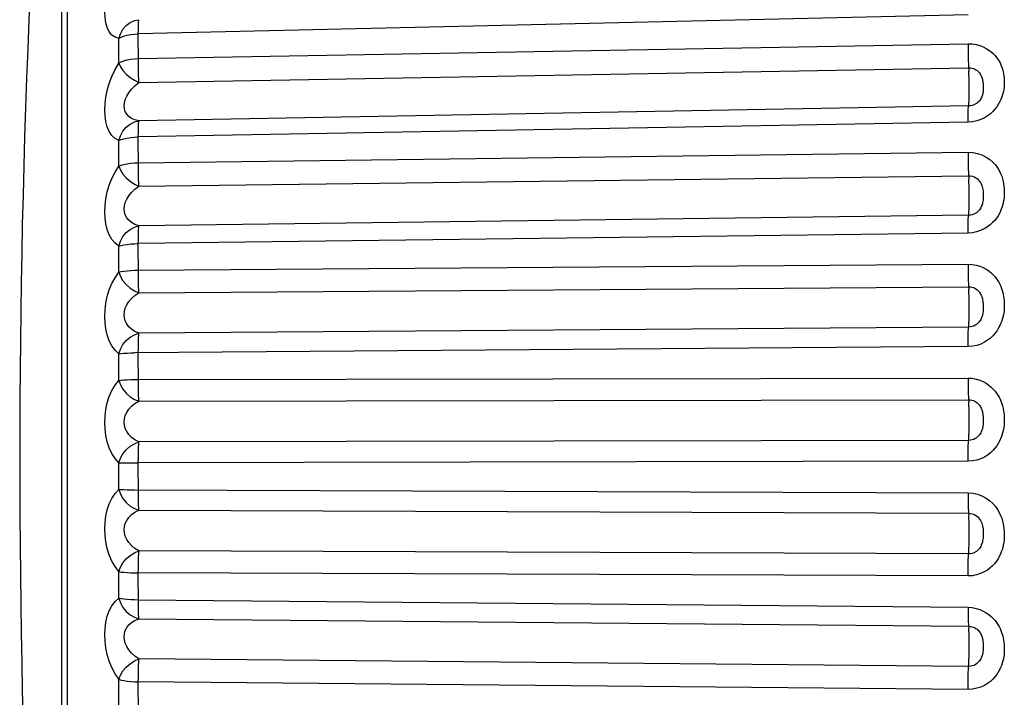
# Model space of a CAD drawing. Extents: x -841 to -216, y -127 to 601.
# Tile 5 of 201: x -840.79 to -833.34, y 207.19 to 212.31. Entities that reach past the tile are written whole.
import ezdxf

# ---------------------------------------------------------------- set-up
doc = ezdxf.new("R2010")
doc.units = 0
doc.header["$LTSCALE"] = 23.1
doc.layers.add('HEATSINK_AM_0', color=7, linetype='CONTINUOUS')

msp = doc.modelspace()

# ---------------------------------------------------------------- linework, layer by layer
at = {"layer": 'HEATSINK_AM_0', "color": 7}
for p, q in [((-840.4248, 201.7901), (-840.4248, 216.2085)), ((-840.4702, 216.0652), (-840.4702, 203.4208)), ((-833.6155, 212.3523), (-839.8898, 212.2079)), ((-839.8897, 211.9895), (-839.8898, 212.2079)), ((-840.0362, 211.986), (-840.0362, 212.1718)), ((-839.8898, 212.02), (-833.6155, 212.1324)), ((-839.8852, 211.8389), (-833.611, 211.9515)), ((-833.611, 211.6618), (-839.8852, 211.5493)), ((-833.6155, 211.5402), (-839.8898, 211.4275)), ((-840.0362, 211.2072), (-840.0362, 211.4002)), ((-839.8897, 211.201), (-839.8898, 211.4275)), ((-839.8898, 211.2323), (-833.6155, 211.3118)), ((-839.8852, 211.0549), (-833.611, 211.1346)), ((-833.611, 210.8354), (-839.8852, 210.7559)), ((-833.6155, 210.7002), (-839.8898, 210.6205)), ((-840.0362, 210.4041), (-840.0362, 210.6022)), ((-839.8897, 210.3883), (-839.8898, 210.6205)), ((-839.8898, 210.4201), (-833.6155, 210.4658)), ((-839.8852, 210.2484), (-833.611, 210.2943)), ((-833.611, 209.989), (-839.8852, 209.9433)), ((-833.6155, 209.8416), (-839.9194, 209.7954)), ((-840.0362, 209.5857), (-840.0362, 209.7867)), ((-839.8897, 209.5604), (-839.8898, 209.7957)), ((-839.8898, 209.5924), (-833.6155, 209.6037)), ((-839.8852, 209.4283), (-833.611, 209.4398)), ((-833.611, 209.1317), (-839.8852, 209.1203)), ((-840.0362, 208.7609), (-840.0362, 208.9626)), ((-833.6155, 208.9738), (-839.8898, 208.9622)), ((-839.8897, 208.7264), (-839.8898, 208.9622)), ((-839.8852, 208.6034), (-833.611, 208.5805)), ((-833.611, 208.273), (-839.8852, 208.296)), ((-840.0362, 207.9386), (-840.0362, 208.1389)), ((-839.8897, 207.8954), (-839.8898, 208.1291)), ((-833.6155, 208.1063), (-839.8898, 208.1291)), ((-839.8898, 207.9266), (-833.6155, 207.8693)), ((-839.8852, 207.7829), (-833.611, 207.7258)), ((-833.611, 207.4222), (-839.8852, 207.4794)), ((-840.0362, 207.128), (-840.0362, 207.3246)), ((-839.8897, 207.0764), (-839.8898, 207.3056)), ((-833.6155, 207.2486), (-839.8898, 207.3056))]:
    msp.add_line(p, q, dxfattribs=at)
for points in [[(-840.0362, 212.1718), (-840.0649, 212.1817), (-840.0892, 212.1989), (-840.1091, 212.224), (-840.1245, 212.2551), (-840.1352, 212.2908), (-840.1415, 212.3305), (-840.1436, 212.3727), (-840.1416, 212.418), (-840.1353, 212.4668), (-840.1247, 212.5182), (-840.1093, 212.572), (-840.0894, 212.6264), (-840.065, 212.6796), (-840.0362, 212.7321)], [(-840.0362, 212.1718), (-840.0248, 212.2087), (-840.0059, 212.2424), (-839.9815, 212.271), (-839.9522, 212.2933), (-839.9191, 212.3081), (-839.8852, 212.3148)], [(-839.8898, 212.2079), (-839.8897, 212.2359), (-839.8893, 212.2607), (-839.8887, 212.2816), (-839.8877, 212.2979), (-839.8866, 212.3091), (-839.8852, 212.3148)], [(-840.0362, 212.1718), (-840.0192, 212.1815), (-839.9984, 212.1903), (-839.9742, 212.1974), (-839.9476, 212.2028), (-839.9194, 212.2064), (-839.8898, 212.2079)], [(-833.6155, 212.1324), (-833.6154, 212.1019), (-833.6151, 212.0702), (-833.6144, 212.0383), (-833.6135, 212.0073), (-833.6123, 211.978), (-833.6097, 211.9259)], [(-833.6155, 212.1324), (-833.5834, 212.1309), (-833.5534, 212.1265), (-833.5255, 212.1189), (-833.5001, 212.1091), (-833.4777, 212.0978), (-833.4577, 212.0853), (-833.4401, 212.0719), (-833.4246, 212.0579), (-833.411, 212.0437), (-833.3994, 212.0294), (-833.3894, 212.0154), (-833.3808, 212.0015), (-833.3735, 211.9879), (-833.3672, 211.9744), (-833.3616, 211.9608), (-833.3569, 211.9471), (-833.3527, 211.9332), (-833.3493, 211.9191), (-833.3465, 211.9049), (-833.3443, 211.8906), (-833.3427, 211.8763), (-833.3417, 211.862), (-833.3413, 211.8476), (-833.3414, 211.8331), (-833.3421, 211.8183), (-833.3434, 211.8031), (-833.3455, 211.7874), (-833.3484, 211.7713), (-833.3521, 211.7551), (-833.3567, 211.7389), (-833.3622, 211.7227), (-833.3689, 211.7064), (-833.3769, 211.6897), (-833.3865, 211.6726), (-833.3981, 211.6552), (-833.4117, 211.6377), (-833.4276, 211.6203), (-833.4461, 211.6035), (-833.4673, 211.5874), (-833.4914, 211.5728), (-833.5189, 211.5599), (-833.5491, 211.5497), (-833.5812, 211.5432), (-833.6155, 211.5402)], [(-840.0362, 211.4002), (-840.0649, 211.4162), (-840.0892, 211.4389), (-840.1091, 211.469), (-840.1245, 211.5045), (-840.1352, 211.5439), (-840.1415, 211.5866), (-840.1436, 211.6312), (-840.1416, 211.6781), (-840.1353, 211.728), (-840.1247, 211.7796), (-840.1093, 211.8328), (-840.0894, 211.8859), (-840.065, 211.9367), (-840.0362, 211.986)], [(-840.0362, 211.986), (-840.0192, 211.9953), (-839.9984, 212.0034), (-839.9743, 212.0101), (-839.9476, 212.0152), (-839.9192, 212.0185), (-839.8898, 212.02)], [(-840.0362, 211.986), (-840.0248, 211.9577), (-840.0059, 211.9296), (-839.9815, 211.9023), (-839.9522, 211.8773), (-839.9191, 211.8563), (-839.8852, 211.8389)], [(-839.8852, 211.8389), (-839.8866, 211.8655), (-839.8877, 211.8948), (-839.8887, 211.9258), (-839.8893, 211.9578), (-839.8897, 211.9895)], [(-833.6123, 211.6528), (-833.6097, 211.6703), (-833.6085, 211.6837), (-833.6076, 211.7016), (-833.607, 211.7236), (-833.6066, 211.7489), (-833.6064, 211.7769), (-833.6066, 211.8066), (-833.607, 211.8373), (-833.6076, 211.868), (-833.6085, 211.8979), (-833.6097, 211.9259)], [(-833.611, 211.9515), (-833.5981, 211.9509), (-833.5861, 211.9489), (-833.5749, 211.9456), (-833.5647, 211.9413), (-833.5557, 211.9363), (-833.5477, 211.9307), (-833.5406, 211.9246), (-833.5344, 211.9183), (-833.5289, 211.9117), (-833.5242, 211.9049), (-833.5201, 211.8982), (-833.5167, 211.8914), (-833.5137, 211.8846), (-833.5111, 211.8777), (-833.5088, 211.8706), (-833.5069, 211.8633), (-833.5052, 211.8556), (-833.5037, 211.8477), (-833.5026, 211.8396), (-833.5016, 211.8313), (-833.501, 211.8229), (-833.5006, 211.8145), (-833.5004, 211.806), (-833.5004, 211.7975), (-833.5007, 211.789), (-833.5013, 211.7804), (-833.5021, 211.7718), (-833.5033, 211.7633), (-833.5049, 211.755), (-833.5068, 211.7469), (-833.5091, 211.7392), (-833.5118, 211.7317), (-833.5151, 211.7241), (-833.519, 211.7166), (-833.5237, 211.7091), (-833.5292, 211.7016), (-833.5356, 211.6944), (-833.543, 211.6874), (-833.5515, 211.6809), (-833.5612, 211.6749), (-833.5723, 211.6697), (-833.5844, 211.6656), (-833.5973, 211.6629), (-833.611, 211.6618)], [(-839.8852, 211.5493), (-839.9152, 211.5566), (-839.9405, 211.5678), (-839.9612, 211.5824), (-839.9772, 211.5997), (-839.9884, 211.6191), (-839.9949, 211.6401), (-839.9972, 211.6621), (-839.995, 211.6853), (-839.9885, 211.71), (-839.9774, 211.7357), (-839.9614, 211.7622), (-839.9406, 211.7887), (-839.9152, 211.8145), (-839.8852, 211.8389)], [(-833.6155, 211.5402), (-833.6154, 211.5696), (-833.6151, 211.5964), (-833.6144, 211.6196), (-833.6135, 211.6387), (-833.6123, 211.6528)], [(-840.0362, 211.4002), (-840.0248, 211.4372), (-840.0059, 211.4715), (-839.9815, 211.501), (-839.9522, 211.5245), (-839.9191, 211.5408), (-839.8852, 211.5493)], [(-839.8898, 211.4275), (-839.8897, 211.457), (-839.8893, 211.4838), (-839.8887, 211.5071), (-839.8877, 211.5261), (-839.8866, 211.5404), (-839.8852, 211.5493)], [(-840.0362, 211.4002), (-840.0192, 211.4075), (-839.9984, 211.4141), (-839.9742, 211.4196), (-839.9476, 211.4236), (-839.9194, 211.4264), (-839.8898, 211.4275)], [(-833.6155, 211.3118), (-833.6154, 211.2804), (-833.6151, 211.2485), (-833.6144, 211.217), (-833.6135, 211.1869), (-833.6123, 211.1591), (-833.6097, 211.111)], [(-833.6155, 211.3118), (-833.5793, 211.3097), (-833.5444, 211.303), (-833.5102, 211.2911), (-833.4785, 211.2755), (-833.4513, 211.2571), (-833.428, 211.2368), (-833.4087, 211.2158), (-833.3928, 211.1943), (-833.3797, 211.1728), (-833.3693, 211.1515), (-833.361, 211.1307), (-833.3545, 211.1105), (-833.3497, 211.0912), (-833.3462, 211.0728), (-833.3437, 211.0554), (-833.3422, 211.0385), (-833.3414, 211.0217), (-833.3413, 211.0048), (-833.342, 210.9872), (-833.3435, 210.9693), (-833.3458, 210.9512), (-833.3491, 210.9332), (-833.3531, 210.9159), (-833.3581, 210.8989), (-833.3638, 210.8824), (-833.3706, 210.866), (-833.3788, 210.849), (-833.3886, 210.8318), (-833.4003, 210.8142), (-833.414, 210.7966), (-833.43, 210.7792), (-833.4484, 210.7624), (-833.4695, 210.7465), (-833.4934, 210.732), (-833.5206, 210.7193), (-833.5503, 210.7093), (-833.5819, 210.7031), (-833.6155, 210.7002)], [(-840.0362, 210.6022), (-840.065, 210.6242), (-840.0893, 210.6523), (-840.1093, 210.6872), (-840.1247, 210.7269), (-840.1353, 210.7697), (-840.1415, 210.8149), (-840.1436, 210.8613), (-840.1415, 210.9093), (-840.1352, 210.9597), (-840.1246, 211.0112), (-840.1092, 211.0631), (-840.0893, 211.114), (-840.065, 211.1618), (-840.0362, 211.2072)], [(-840.0362, 211.2072), (-840.0192, 211.214), (-839.9984, 211.22), (-839.9743, 211.225), (-839.9476, 211.2287), (-839.9192, 211.2312), (-839.8898, 211.2323)], [(-840.0362, 211.2072), (-840.0248, 211.1765), (-840.0059, 211.1465), (-839.9815, 211.1179), (-839.9522, 211.0924), (-839.9191, 211.0714), (-839.8852, 211.0549)], [(-839.8852, 211.0549), (-839.8866, 211.0795), (-839.8877, 211.1073), (-839.8887, 211.1374), (-839.8893, 211.169), (-839.8897, 211.201)], [(-833.6123, 210.8234), (-833.6097, 210.847), (-833.6085, 210.8632), (-833.6076, 210.8837), (-833.607, 210.9078), (-833.6066, 210.9348), (-833.6064, 210.964), (-833.6066, 210.9944), (-833.607, 211.0252), (-833.6076, 211.0555), (-833.6085, 211.0844), (-833.6097, 211.111)], [(-833.611, 211.1346), (-833.5966, 211.1338), (-833.5825, 211.1308), (-833.5687, 211.1257), (-833.556, 211.1189), (-833.5451, 211.1107), (-833.5357, 211.1017), (-833.5279, 211.0921), (-833.5215, 211.0821), (-833.5162, 211.0717), (-833.5119, 211.0612), (-833.5085, 211.0505), (-833.5059, 211.0398), (-833.5039, 211.0292), (-833.5024, 211.0189), (-833.5014, 211.0089), (-833.5008, 210.999), (-833.5004, 210.9891), (-833.5004, 210.9791), (-833.5007, 210.9689), (-833.5013, 210.9588), (-833.5023, 210.9488), (-833.5036, 210.9392), (-833.5053, 210.9303), (-833.5074, 210.9218), (-833.5097, 210.9138), (-833.5125, 210.9061), (-833.5159, 210.8983), (-833.5198, 210.8906), (-833.5246, 210.8829), (-833.5301, 210.8753), (-833.5365, 210.868), (-833.544, 210.8609), (-833.5524, 210.8543), (-833.562, 210.8484), (-833.5729, 210.8432), (-833.5849, 210.8391), (-833.5976, 210.8365), (-833.611, 210.8354)], [(-839.8852, 210.7559), (-839.9152, 210.7662), (-839.9406, 210.7802), (-839.9613, 210.7973), (-839.9774, 210.8167), (-839.9885, 210.8378), (-839.995, 210.8601), (-839.9972, 210.883), (-839.995, 210.9067), (-839.9884, 210.9316), (-839.9773, 210.9572), (-839.9613, 210.983), (-839.9405, 211.0084), (-839.9152, 211.0326), (-839.8852, 211.0549)], [(-833.6155, 210.7002), (-833.6154, 210.7308), (-833.6151, 210.7592), (-833.6144, 210.7847), (-833.6135, 210.8063), (-833.6123, 210.8234)], [(-840.0362, 210.6022), (-840.0248, 210.6391), (-840.0059, 210.6735), (-839.9815, 210.7036), (-839.9522, 210.7281), (-839.9191, 210.7457), (-839.8852, 210.7559)], [(-839.8898, 210.6205), (-839.8897, 210.6511), (-839.8893, 210.6796), (-839.8887, 210.705), (-839.8877, 210.7267), (-839.8866, 210.7438), (-839.8852, 210.7559)], [(-840.0362, 210.6022), (-840.0192, 210.607), (-839.9984, 210.6116), (-839.9742, 210.6152), (-839.9476, 210.6179), (-839.9194, 210.6198), (-839.8898, 210.6205)], [(-840.0362, 210.4041), (-840.0192, 210.4085), (-839.9984, 210.4123), (-839.9743, 210.4155), (-839.9476, 210.4179), (-839.9192, 210.4194), (-839.8898, 210.4201)], [(-833.6155, 210.4658), (-833.6154, 210.434), (-833.6151, 210.4022), (-833.6144, 210.3713), (-833.6135, 210.3425), (-833.6123, 210.3166), (-833.6097, 210.2729)], [(-833.6155, 210.4658), (-833.5834, 210.4638), (-833.5534, 210.4587), (-833.5255, 210.4504), (-833.5001, 210.4397), (-833.4777, 210.4274), (-833.4577, 210.4139), (-833.4401, 210.3994), (-833.4246, 210.3844), (-833.411, 210.3692), (-833.3994, 210.3539), (-833.3894, 210.3389), (-833.3808, 210.3241), (-833.3735, 210.3097), (-833.3672, 210.2953), (-833.3616, 210.2809), (-833.3569, 210.2663), (-833.3527, 210.2515), (-833.3493, 210.2366), (-833.3465, 210.2216), (-833.3443, 210.2065), (-833.3427, 210.1914), (-833.3417, 210.1763), (-833.3413, 210.1612), (-833.3414, 210.1459), (-833.3421, 210.1303), (-833.3434, 210.1143), (-833.3455, 210.0978), (-833.3484, 210.0809), (-833.3521, 210.0639), (-833.3567, 210.0469), (-833.3622, 210.03), (-833.3689, 210.0129), (-833.3769, 209.9955), (-833.3865, 209.9777), (-833.3981, 209.9595), (-833.4117, 209.9413), (-833.4276, 209.9233), (-833.4461, 209.9059), (-833.4673, 209.8894), (-833.4914, 209.8743), (-833.5189, 209.8612), (-833.5491, 209.8508), (-833.5812, 209.8445), (-833.6155, 209.8416)], [(-840.0362, 209.7867), (-840.0649, 209.8143), (-840.0892, 209.8473), (-840.1091, 209.8864), (-840.1245, 209.9295), (-840.1352, 209.9749), (-840.1415, 210.0222), (-840.1436, 210.07), (-840.1416, 210.1187), (-840.1353, 210.1689), (-840.1247, 210.2195), (-840.1093, 210.2699), (-840.0894, 210.3185), (-840.065, 210.3629), (-840.0362, 210.4041)], [(-840.0362, 210.4041), (-840.0248, 210.3714), (-840.0059, 210.3399), (-839.9815, 210.3103), (-839.9522, 210.2845), (-839.9191, 210.2639), (-839.8852, 210.2484)], [(-839.8852, 210.2484), (-839.8866, 210.2707), (-839.8877, 210.2967), (-839.8887, 210.3256), (-839.8893, 210.3565), (-839.8897, 210.3883)], [(-833.6123, 209.9739), (-833.6097, 210.0034), (-833.6085, 210.0223), (-833.6076, 210.0451), (-833.607, 210.0711), (-833.6066, 210.0995), (-833.6064, 210.1295), (-833.6066, 210.1603), (-833.607, 210.1909), (-833.6076, 210.2204), (-833.6085, 210.248), (-833.6097, 210.2729)], [(-833.611, 210.2943), (-833.5981, 210.2935), (-833.5861, 210.2913), (-833.5749, 210.2878), (-833.5647, 210.2832), (-833.5557, 210.2779), (-833.5477, 210.272), (-833.5406, 210.2657), (-833.5344, 210.2591), (-833.5289, 210.2522), (-833.5242, 210.2452), (-833.5201, 210.2383), (-833.5167, 210.2313), (-833.5137, 210.2243), (-833.5111, 210.2172), (-833.5088, 210.2099), (-833.5069, 210.2024), (-833.5052, 210.1945), (-833.5037, 210.1864), (-833.5026, 210.1781), (-833.5016, 210.1695), (-833.501, 210.1608), (-833.5006, 210.1519), (-833.5004, 210.143), (-833.5004, 210.1341), (-833.5007, 210.125), (-833.5013, 210.1159), (-833.5021, 210.1067), (-833.5033, 210.0975), (-833.5049, 210.0886), (-833.5068, 210.0798), (-833.5091, 210.0715), (-833.5118, 210.0633), (-833.5151, 210.0551), (-833.519, 210.047), (-833.5237, 210.0389), (-833.5292, 210.0309), (-833.5356, 210.0231), (-833.543, 210.0157), (-833.5515, 210.0088), (-833.5612, 210.0025), (-833.5723, 209.997), (-833.5844, 209.9928), (-833.5973, 209.99), (-833.611, 209.989)], [(-839.8852, 209.9433), (-839.9152, 209.9564), (-839.9405, 209.9729), (-839.9612, 209.9922), (-839.9772, 210.0134), (-839.9884, 210.0358), (-839.9949, 210.0591), (-839.9972, 210.0827), (-839.995, 210.1068), (-839.9885, 210.1316), (-839.9774, 210.1566), (-839.9614, 210.1816), (-839.9406, 210.2058), (-839.9152, 210.2283), (-839.8852, 210.2484)], [(-833.6155, 209.8416), (-833.6154, 209.873), (-833.6151, 209.9028), (-833.6144, 209.9301), (-833.6135, 209.9541), (-833.6123, 209.9739)], [(-840.0362, 209.7867), (-840.0248, 209.823), (-840.0059, 209.8571), (-839.9815, 209.8875), (-839.9522, 209.9127), (-839.9191, 209.9314), (-839.8852, 209.9433)], [(-839.8898, 209.7957), (-839.8897, 209.8271), (-839.8893, 209.857), (-839.8887, 209.8843), (-839.8877, 209.9083), (-839.8866, 209.9282), (-839.8852, 209.9433)], [(-840.0362, 209.7867), (-840.0192, 209.789), (-839.9984, 209.7913), (-839.9742, 209.7931), (-839.9476, 209.7944), (-839.9194, 209.7954)], [(-833.6155, 209.6037), (-833.6154, 209.5718), (-833.6151, 209.5405), (-833.6144, 209.5107), (-833.6135, 209.4834), (-833.6123, 209.4596), (-833.6097, 209.4209)], [(-833.6155, 209.6037), (-833.5834, 209.6015), (-833.5534, 209.5962), (-833.5255, 209.5876), (-833.5001, 209.5766), (-833.4777, 209.5641), (-833.4577, 209.5503), (-833.4401, 209.5356), (-833.4246, 209.5203), (-833.411, 209.5048), (-833.3994, 209.4892), (-833.3894, 209.474), (-833.3808, 209.459), (-833.3735, 209.4443), (-833.3672, 209.4298), (-833.3616, 209.4152), (-833.3569, 209.4004), (-833.3527, 209.3855), (-833.3493, 209.3704), (-833.3465, 209.3552), (-833.3443, 209.3399), (-833.3427, 209.3247), (-833.3417, 209.3094), (-833.3413, 209.2941), (-833.3414, 209.2787), (-833.3421, 209.263), (-833.3434, 209.2469), (-833.3455, 209.2302), (-833.3484, 209.2132), (-833.3521, 209.1961), (-833.3567, 209.179), (-833.3622, 209.162), (-833.3689, 209.1448), (-833.3769, 209.1273), (-833.3865, 209.1095), (-833.3981, 209.0912), (-833.4117, 209.073), (-833.4276, 209.0549), (-833.4461, 209.0375), (-833.4673, 209.021), (-833.4914, 209.006), (-833.5189, 208.993), (-833.5491, 208.9827), (-833.5812, 208.9765), (-833.6155, 208.9738)], [(-840.0362, 208.9626), (-840.0649, 208.9956), (-840.0892, 209.0332), (-840.1091, 209.0761), (-840.1245, 209.1223), (-840.1352, 209.1701), (-840.1415, 209.2189), (-840.1436, 209.2675), (-840.1416, 209.3163), (-840.1353, 209.3659), (-840.1247, 209.415), (-840.1093, 209.4632), (-840.0894, 209.5087), (-840.065, 209.5493), (-840.0362, 209.5857)], [(-840.0362, 209.5857), (-840.0192, 209.5875), (-839.9984, 209.5891), (-839.9743, 209.5904), (-839.9476, 209.5914), (-839.9192, 209.5921), (-839.8898, 209.5924)], [(-840.0362, 209.5857), (-840.0248, 209.5514), (-840.0059, 209.5185), (-839.9815, 209.4884), (-839.9522, 209.4626), (-839.9191, 209.4425), (-839.8852, 209.4283)], [(-839.8852, 209.4283), (-839.8866, 209.448), (-839.8877, 209.472), (-839.8887, 209.4992), (-839.8893, 209.529), (-839.8897, 209.5604)], [(-839.8852, 209.1203), (-839.9152, 209.1362), (-839.9405, 209.1551), (-839.9612, 209.1763), (-839.9772, 209.1991), (-839.9884, 209.2227), (-839.9949, 209.2468), (-839.9972, 209.2708), (-839.995, 209.2949), (-839.9885, 209.3194), (-839.9774, 209.3437), (-839.9614, 209.3676), (-839.9406, 209.3901), (-839.9152, 209.4106), (-839.8852, 209.4283)], [(-833.6123, 209.1137), (-833.6097, 209.1489), (-833.6085, 209.1703), (-833.6076, 209.1951), (-833.607, 209.2226), (-833.6066, 209.2521), (-833.6064, 209.2827), (-833.6066, 209.3135), (-833.607, 209.3436), (-833.6076, 209.372), (-833.6085, 209.398), (-833.6097, 209.4209)], [(-833.611, 209.4398), (-833.5981, 209.439), (-833.5861, 209.4367), (-833.5749, 209.4331), (-833.5647, 209.4284), (-833.5557, 209.4231), (-833.5477, 209.4172), (-833.5406, 209.4108), (-833.5344, 209.4042), (-833.5289, 209.3973), (-833.5242, 209.3903), (-833.5201, 209.3834), (-833.5167, 209.3764), (-833.5137, 209.3694), (-833.5111, 209.3623), (-833.5088, 209.3551), (-833.5069, 209.3476), (-833.5052, 209.3397), (-833.5037, 209.3317), (-833.5026, 209.3233), (-833.5016, 209.3147), (-833.501, 209.306), (-833.5006, 209.2971), (-833.5004, 209.2882), (-833.5004, 209.2791), (-833.5007, 209.2699), (-833.5013, 209.2607), (-833.5021, 209.2513), (-833.5033, 209.2419), (-833.5049, 209.2328), (-833.5068, 209.2239), (-833.5091, 209.2153), (-833.5118, 209.2069), (-833.5151, 209.1986), (-833.519, 209.1903), (-833.5237, 209.182), (-833.5292, 209.1739), (-833.5356, 209.166), (-833.543, 209.1585), (-833.5515, 209.1515), (-833.5612, 209.1451), (-833.5723, 209.1396), (-833.5844, 209.1354), (-833.5973, 209.1327), (-833.611, 209.1317)], [(-840.0362, 208.9626), (-840.0248, 208.9979), (-840.0059, 209.0313), (-839.9815, 209.0617), (-839.9522, 209.0874), (-839.9191, 209.107), (-839.8852, 209.1203)], [(-839.8898, 208.9622), (-839.8897, 208.9941), (-839.8893, 209.0249), (-839.8887, 209.0539), (-839.8877, 209.0799), (-839.8866, 209.1023), (-839.8852, 209.1203)], [(-833.6155, 208.9738), (-833.6154, 209.0057), (-833.6151, 209.0365), (-833.6144, 209.0654), (-833.6135, 209.0914), (-833.6123, 209.1137)], [(-840.0362, 208.9626), (-840.0192, 208.9623), (-839.9984, 208.9624)], [(-839.9984, 208.9624), (-839.9476, 208.9623), (-839.9194, 208.9623), (-839.8898, 208.9622)], [(-840.0362, 208.1389), (-840.0649, 208.1769), (-840.0892, 208.2187), (-840.1091, 208.265), (-840.1245, 208.3138), (-840.1352, 208.3633), (-840.1415, 208.4131), (-840.1436, 208.462), (-840.1416, 208.5104), (-840.1353, 208.5588), (-840.1247, 208.606), (-840.1093, 208.6514), (-840.0894, 208.6933), (-840.065, 208.7296), (-840.0362, 208.7609)], [(-840.0362, 208.7609), (-840.0248, 208.7252), (-840.0059, 208.6915), (-839.9815, 208.6611), (-839.9522, 208.6356), (-839.9191, 208.6162), (-839.8852, 208.6034)], [(-840.0362, 208.7609), (-840.0192, 208.7601), (-839.9984, 208.7595), (-839.9743, 208.7589), (-839.9476, 208.7585), (-839.9192, 208.7583), (-833.6155, 208.7351)], [(-839.8852, 208.6034), (-839.8866, 208.6204), (-839.8877, 208.642), (-839.8887, 208.6674), (-839.8893, 208.6958), (-839.8897, 208.7264)], [(-833.6155, 208.7351), (-833.6154, 208.7033), (-833.6151, 208.6728), (-833.6144, 208.6444), (-833.6135, 208.6191), (-833.6123, 208.5975), (-833.6097, 208.5642)], [(-833.6155, 208.7351), (-833.5793, 208.7323), (-833.5444, 208.7247), (-833.5101, 208.7118), (-833.4784, 208.695), (-833.4512, 208.6754), (-833.4278, 208.6539), (-833.4085, 208.6317), (-833.3926, 208.6091), (-833.3796, 208.5866), (-833.3691, 208.5643), (-833.3608, 208.5427), (-833.3545, 208.5218), (-833.3496, 208.5018), (-833.3462, 208.4827), (-833.3437, 208.4648), (-833.3422, 208.4475), (-833.3414, 208.4303), (-833.3413, 208.4129), (-833.342, 208.3948), (-833.3435, 208.3764), (-833.3459, 208.3579), (-833.3491, 208.3395), (-833.3532, 208.3218), (-833.3581, 208.3045), (-833.3638, 208.2878), (-833.3707, 208.2711), (-833.3789, 208.2539), (-833.3887, 208.2364), (-833.4003, 208.2187), (-833.4141, 208.201), (-833.43, 208.1835), (-833.4485, 208.1667), (-833.4695, 208.1509), (-833.4934, 208.1365), (-833.5206, 208.1241), (-833.5503, 208.1145), (-833.5819, 208.1086), (-833.6155, 208.1063)], [(-839.8852, 208.296), (-839.9152, 208.3145), (-839.9405, 208.3356), (-839.9612, 208.3585), (-839.9772, 208.3827), (-839.9884, 208.4072), (-839.9949, 208.4318), (-839.9972, 208.4559), (-839.995, 208.4798), (-839.9885, 208.5037), (-839.9774, 208.527), (-839.9614, 208.5494), (-839.9406, 208.5701), (-839.9152, 208.5883), (-839.8852, 208.6034)], [(-833.6123, 208.2523), (-833.6097, 208.2928), (-833.6085, 208.3163), (-833.6076, 208.3429), (-833.607, 208.3717), (-833.6066, 208.402), (-833.6064, 208.4328), (-833.6066, 208.4632), (-833.607, 208.4924), (-833.6076, 208.5195), (-833.6085, 208.5437), (-833.6097, 208.5642)], [(-833.611, 208.5805), (-833.5966, 208.5795), (-833.5825, 208.5763), (-833.5687, 208.5709), (-833.556, 208.5638), (-833.545, 208.5555), (-833.5357, 208.5463), (-833.5279, 208.5366), (-833.5215, 208.5266), (-833.5162, 208.5162), (-833.5119, 208.5058), (-833.5085, 208.4952), (-833.5059, 208.4846), (-833.5039, 208.4741), (-833.5024, 208.4638), (-833.5014, 208.4538), (-833.5008, 208.4438), (-833.5004, 208.4338), (-833.5004, 208.4236), (-833.5007, 208.4131), (-833.5013, 208.4024), (-833.5023, 208.3919), (-833.5036, 208.3817), (-833.5053, 208.3722), (-833.5074, 208.3631), (-833.5097, 208.3546), (-833.5125, 208.3464), (-833.5159, 208.3381), (-833.5198, 208.3299), (-833.5246, 208.3218), (-833.5301, 208.3138), (-833.5366, 208.306), (-833.544, 208.2987), (-833.5524, 208.2919), (-833.562, 208.2857), (-833.5729, 208.2804), (-833.5849, 208.2764), (-833.5976, 208.2738), (-833.611, 208.273)], [(-840.0362, 208.1389), (-840.0248, 208.1728), (-840.0059, 208.2052), (-839.9815, 208.2352), (-839.9522, 208.261), (-839.9191, 208.2813), (-839.8852, 208.296)], [(-839.8898, 208.1291), (-839.8897, 208.1611), (-839.8893, 208.1927), (-839.8887, 208.2228), (-839.8877, 208.2507), (-839.8866, 208.2753), (-839.8852, 208.296)], [(-833.6155, 208.1063), (-833.6154, 208.1382), (-833.6151, 208.1698), (-833.6144, 208.1999), (-833.6135, 208.2278), (-833.6123, 208.2523)], [(-840.0362, 208.1389), (-840.0192, 208.1361), (-839.9984, 208.1339), (-839.9742, 208.132), (-839.9476, 208.1305), (-839.9194, 208.1297), (-839.8898, 208.1291)], [(-840.0362, 207.3246), (-840.0649, 207.3672), (-840.0892, 207.4127), (-840.1091, 207.462), (-840.1245, 207.5128), (-840.1352, 207.5636), (-840.1415, 207.6138), (-840.1436, 207.6624), (-840.1416, 207.7098), (-840.1353, 207.7566), (-840.1247, 207.8013), (-840.1093, 207.8434), (-840.0894, 207.8813), (-840.065, 207.9128), (-840.0362, 207.9386)], [(-840.0362, 207.9386), (-840.0248, 207.9021), (-840.0059, 207.8679), (-839.9815, 207.8375), (-839.9522, 207.8125), (-839.9191, 207.7942), (-839.8852, 207.7829)], [(-840.0362, 207.9386), (-840.0192, 207.9353), (-839.9984, 207.9325), (-839.9743, 207.9301), (-839.9476, 207.9283), (-839.9192, 207.9271), (-839.8898, 207.9266)], [(-839.8852, 207.7829), (-839.8866, 207.797), (-839.8877, 207.816), (-839.8887, 207.8392), (-839.8893, 207.866), (-839.8897, 207.8954)], [(-833.6155, 207.8693), (-833.6154, 207.8381), (-833.6151, 207.8087), (-833.6144, 207.782), (-833.6135, 207.7588), (-833.6123, 207.7399), (-833.6097, 207.7123)], [(-833.6155, 207.8693), (-833.5834, 207.8667), (-833.5534, 207.8611), (-833.5255, 207.8523), (-833.5001, 207.8411), (-833.4777, 207.8284), (-833.4577, 207.8145), (-833.4401, 207.7997), (-833.4246, 207.7844), (-833.411, 207.7689), (-833.3994, 207.7533), (-833.3894, 207.7382), (-833.3808, 207.7232), (-833.3735, 207.7086), (-833.3672, 207.6941), (-833.3616, 207.6796), (-833.3569, 207.665), (-833.3527, 207.6502), (-833.3493, 207.6353), (-833.3465, 207.6202), (-833.3443, 207.6052), (-833.3427, 207.5901), (-833.3417, 207.575), (-833.3413, 207.56), (-833.3414, 207.5447), (-833.3421, 207.5293), (-833.3434, 207.5134), (-833.3455, 207.4971), (-833.3484, 207.4804), (-833.3521, 207.4636), (-833.3567, 207.4468), (-833.3622, 207.4301), (-833.3689, 207.4134), (-833.3769, 207.3963), (-833.3865, 207.3789), (-833.3981, 207.3611), (-833.4117, 207.3434), (-833.4276, 207.3259), (-833.4461, 207.309), (-833.4673, 207.2931), (-833.4914, 207.2787), (-833.5189, 207.2662), (-833.5491, 207.2565), (-833.5812, 207.2508), (-833.6155, 207.2486)], [(-839.8852, 207.4794), (-839.9152, 207.5002), (-839.9405, 207.5233), (-839.9612, 207.5478), (-839.9772, 207.573), (-839.9884, 207.5982), (-839.9949, 207.623), (-839.9972, 207.647), (-839.995, 207.6704), (-839.9885, 207.6935), (-839.9774, 207.7155), (-839.9614, 207.7362), (-839.9406, 207.7549), (-839.9152, 207.7706), (-839.8852, 207.7829)], [(-833.6123, 207.3991), (-833.6097, 207.4443), (-833.6085, 207.4698), (-833.6076, 207.4979), (-833.607, 207.5277), (-833.6066, 207.5584), (-833.6064, 207.5891), (-833.6066, 207.6189), (-833.607, 207.6469), (-833.6076, 207.6722), (-833.6085, 207.6943), (-833.6097, 207.7123)], [(-833.611, 207.7258), (-833.5981, 207.7249), (-833.5861, 207.7225), (-833.5749, 207.7189), (-833.5647, 207.7142), (-833.5557, 207.709), (-833.5477, 207.7032), (-833.5406, 207.697), (-833.5344, 207.6905), (-833.5289, 207.6838), (-833.5242, 207.677), (-833.5201, 207.6703), (-833.5167, 207.6636), (-833.5137, 207.6569), (-833.5111, 207.6501), (-833.5088, 207.6431), (-833.5069, 207.6359), (-833.5052, 207.6284), (-833.5037, 207.6206), (-833.5026, 207.6125), (-833.5016, 207.6042), (-833.501, 207.5957), (-833.5006, 207.5871), (-833.5004, 207.5783), (-833.5004, 207.5694), (-833.5007, 207.5603), (-833.5013, 207.551), (-833.5021, 207.5416), (-833.5033, 207.5322), (-833.5049, 207.523), (-833.5068, 207.514), (-833.5091, 207.5054), (-833.5118, 207.4969), (-833.5151, 207.4885), (-833.519, 207.4801), (-833.5237, 207.4718), (-833.5292, 207.4637), (-833.5356, 207.4558), (-833.543, 207.4483), (-833.5515, 207.4413), (-833.5612, 207.4351), (-833.5723, 207.4297), (-833.5844, 207.4256), (-833.5973, 207.423), (-833.611, 207.4222)], [(-840.0362, 207.3246), (-840.0248, 207.3567), (-840.0059, 207.3878), (-839.9815, 207.417), (-839.9522, 207.4428), (-839.9191, 207.4636), (-839.8852, 207.4794)], [(-839.8898, 207.3056), (-839.8897, 207.3373), (-839.8893, 207.3692), (-839.8887, 207.4003), (-839.8877, 207.4297), (-839.8866, 207.4563), (-839.8852, 207.4794)], [(-833.6155, 207.2486), (-833.6154, 207.2803), (-833.6151, 207.3122), (-833.6144, 207.3432), (-833.6135, 207.3725), (-833.6123, 207.3991)], [(-840.0362, 207.3246), (-840.0192, 207.3192), (-839.9984, 207.3149), (-839.9742, 207.3112), (-839.9476, 207.3083), (-839.9194, 207.3065), (-839.8898, 207.3056)]]:
    msp.add_lwpolyline(points, dxfattribs=at)
msp.add_arc((-761.8051, 208.9993), 78.9818, 174.867361, 185.132639, dxfattribs=at)

doc.saveas('drawing.dxf')
